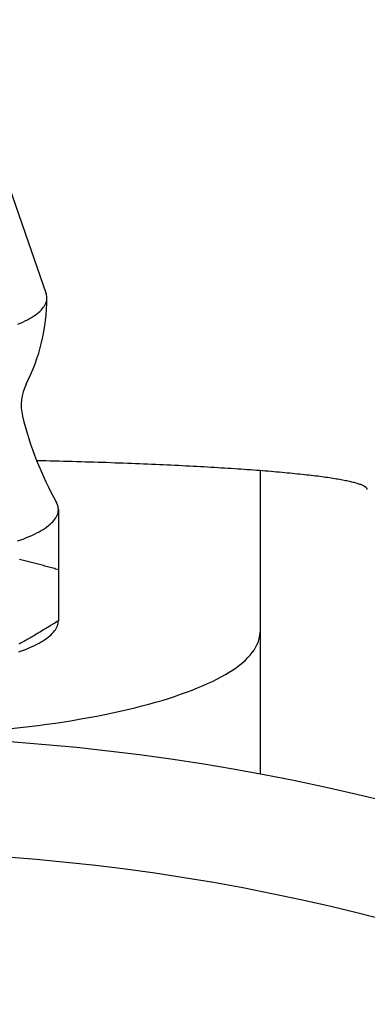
# Model space of a CAD drawing. Extents: x -67 to 156, y -68 to 157.
# Tile 6 of 9: x 3 to 9, y 33 to 50. Entities that reach past the tile are written whole.
import ezdxf

# ---------------------------------------------------------------- set-up
doc = ezdxf.new("R2010")
doc.units = 0
doc.header["$LTSCALE"] = 14
doc.layers.get('0').update_dxf_attribs({"linetype": 'CONTINUOUS'})

msp = doc.modelspace()

# ---------------------------------------------------------------- linework, layer by layer
for p, q in [((2.39, 48.275), (3.287, 45.688)), ((7, 42.616), (7, 37.35)), ((3.5, 40.895), (3.5, 40.01))]:
    msp.add_line(p, q)
msp.add_lwpolyline([(3.5, 41.941), (3.5, 41.92), (3.5, 41.896), (3.5, 41.871), (3.5, 41.843), (3.5, 41.815), (3.5, 41.784), (3.5, 41.751), (3.5, 41.717), (3.5, 41.681), (3.5, 41.643), (3.5, 41.603), (3.5, 41.561), (3.5, 41.517), (3.5, 41.472), (3.5, 41.424), (3.5, 41.374), (3.5, 41.322), (3.5, 41.268), (3.5, 41.212), (3.5, 41.153), (3.5, 41.093), (3.5, 41.029), (3.5, 40.964), (3.5, 40.895)])
for points in [[(2.798, 45.159, 0), (2.842, 45.178, 0), (2.885, 45.197, 0), (2.925, 45.217, 0), (2.964, 45.236, 0), (3, 45.256, 0), (3.035, 45.277, 0), (3.068, 45.297, 0), (3.098, 45.318, 0), (3.127, 45.339, 0), (3.153, 45.36, 0), (3.177, 45.381, 0), (3.199, 45.403, 0), (3.219, 45.424, 0), (3.237, 45.446, 0), (3.252, 45.468, 0), (3.266, 45.489, 0), (3.277, 45.511, 0), (3.286, 45.533, 0), (3.293, 45.556, 0), (3.297, 45.578, 0), (3.3, 45.6, 0), (3.3, 45.622, 0), (3.298, 45.644, 0), (3.293, 45.666, 0), (3.287, 45.688, 0)], [(8.862, 42.287, 0), (8.862, 42.292, 0), (8.86, 42.297, 0), (8.858, 42.302, 0), (8.856, 42.307, 0), (8.852, 42.312, 0), (8.848, 42.318, 0), (8.843, 42.323, 0), (8.837, 42.328, 0), (8.83, 42.333, 0), (8.822, 42.338, 0), (8.814, 42.343, 0), (8.805, 42.348, 0), (8.795, 42.353, 0), (8.784, 42.358, 0), (8.773, 42.363, 0), (8.761, 42.368, 0), (8.748, 42.373, 0), (8.734, 42.378, 0), (8.719, 42.383, 0), (8.704, 42.388, 0), (8.688, 42.393, 0), (8.671, 42.398, 0), (8.653, 42.403, 0), (8.635, 42.408, 0), (8.615, 42.413, 0), (8.595, 42.418, 0), (8.575, 42.422, 0), (8.553, 42.427, 0), (8.531, 42.432, 0), (8.508, 42.437, 0), (8.484, 42.442, 0), (8.459, 42.447, 0), (8.434, 42.452, 0), (8.408, 42.457, 0), (8.381, 42.461, 0), (8.353, 42.466, 0), (8.325, 42.471, 0), (8.296, 42.476, 0), (8.266, 42.48, 0), (8.235, 42.485, 0), (8.204, 42.49, 0), (8.172, 42.495, 0), (8.139, 42.499, 0), (8.106, 42.504, 0), (8.071, 42.508, 0), (8.037, 42.513, 0), (8.001, 42.518, 0), (7.964, 42.522, 0), (7.927, 42.527, 0), (7.89, 42.531, 0), (7.851, 42.536, 0), (7.812, 42.54, 0), (7.772, 42.545, 0), (7.731, 42.549, 0), (7.69, 42.553, 0), (7.648, 42.558, 0), (7.605, 42.562, 0), (7.562, 42.567, 0), (7.518, 42.571, 0), (7.473, 42.575, 0), (7.428, 42.58, 0), (7.382, 42.584, 0), (7.335, 42.588, 0), (7.288, 42.592, 0), (7.24, 42.596, 0), (7.191, 42.6, 0), (7.142, 42.605, 0), (7.092, 42.609, 0), (7.041, 42.613, 0), (6.99, 42.617, 0), (6.938, 42.621, 0), (6.886, 42.624, 0), (6.833, 42.629, 0), (6.779, 42.632, 0), (6.725, 42.636, 0), (6.67, 42.64, 0), (6.614, 42.644, 0), (6.558, 42.648, 0), (6.501, 42.651, 0), (6.444, 42.655, 0), (6.386, 42.659, 0), (6.328, 42.662, 0), (6.269, 42.666, 0), (6.21, 42.669, 0), (6.149, 42.673, 0), (6.089, 42.677, 0), (6.028, 42.68, 0), (5.966, 42.684, 0), (5.904, 42.687, 0), (5.841, 42.69, 0), (5.778, 42.694, 0), (5.714, 42.697, 0), (5.65, 42.7, 0), (5.585, 42.703, 0), (5.519, 42.706, 0), (5.454, 42.71, 0), (5.387, 42.713, 0), (5.321, 42.716, 0), (5.253, 42.719, 0), (5.186, 42.722, 0), (5.117, 42.725, 0), (5.049, 42.728, 0), (4.98, 42.73, 0), (4.91, 42.733, 0), (4.84, 42.736, 0), (4.77, 42.739, 0), (4.699, 42.742, 0), (4.627, 42.744, 0), (4.556, 42.747, 0), (4.484, 42.749, 0), (4.411, 42.752, 0), (4.338, 42.755, 0), (4.265, 42.757, 0), (4.191, 42.759, 0), (4.117, 42.762, 0), (4.043, 42.764, 0), (3.968, 42.766, 0), (3.893, 42.769, 0), (3.818, 42.771, 0), (3.742, 42.773, 0), (3.666, 42.775, 0), (3.589, 42.777, 0), (3.512, 42.779, 0), (3.435, 42.781, 0), (3.358, 42.783, 0), (3.28, 42.785, 0), (3.202, 42.787, 0), (3.124, 42.789, 0)], [(2.793, 41.396, 0), (2.847, 41.414, 0), (2.898, 41.434, 0), (2.948, 41.453, 0), (2.995, 41.473, 0), (3.041, 41.493, 0), (3.084, 41.513, 0), (3.126, 41.534, 0), (3.165, 41.555, 0), (3.203, 41.576, 0), (3.238, 41.597, 0), (3.271, 41.619, 0), (3.302, 41.641, 0), (3.331, 41.663, 0), (3.357, 41.685, 0), (3.382, 41.708, 0), (3.404, 41.73, 0), (3.423, 41.753, 0), (3.441, 41.776, 0), (3.456, 41.799, 0), (3.469, 41.822, 0), (3.48, 41.845, 0), (3.489, 41.868, 0), (3.495, 41.892, 0), (3.498, 41.915, 0), (3.5, 41.938, 0), (3.499, 41.961, 0), (3.496, 41.985, 0), (3.491, 42.008, 0), (3.483, 42.031, 0), (3.473, 42.054, 0), (3.46, 42.077, 0)], [(3.5, 41.941, 0), (3.5, 41.943, 0), (3.5, 41.944, 0), (3.5, 41.945, 0), (3.5, 41.946, 0), (3.5, 41.947, 0), (3.5, 41.948, 0), (3.5, 41.949, 0), (3.5, 41.95, 0), (3.5, 41.951, 0), (3.5, 41.952, 0), (3.5, 41.953, 0), (3.5, 41.954, 0), (3.5, 41.955, 0), (3.5, 41.956, 0), (3.499, 41.958, 0), (3.499, 41.959, 0), (3.499, 41.96, 0), (3.499, 41.961, 0), (3.499, 41.962, 0), (3.499, 41.963, 0), (3.499, 41.964, 0), (3.499, 41.965, 0), (3.499, 41.966, 0), (3.499, 41.967, 0), (3.498, 41.968, 0), (3.498, 41.969, 0), (3.498, 41.97, 0), (3.498, 41.971, 0), (3.498, 41.972, 0), (3.498, 41.973, 0), (3.498, 41.974, 0), (3.498, 41.976, 0), (3.497, 41.977, 0), (3.497, 41.978, 0), (3.497, 41.979, 0), (3.497, 41.98, 0), (3.497, 41.981, 0), (3.497, 41.982, 0), (3.496, 41.983, 0), (3.496, 41.984, 0), (3.496, 41.985, 0), (3.496, 41.986, 0), (3.496, 41.987, 0), (3.495, 41.988, 0), (3.495, 41.989, 0), (3.495, 41.99, 0), (3.495, 41.992, 0), (3.494, 41.993, 0), (3.494, 41.994, 0), (3.494, 41.995, 0), (3.494, 41.996, 0), (3.493, 41.997, 0), (3.493, 41.998, 0), (3.493, 41.999, 0), (3.493, 42, 0), (3.492, 42.001, 0), (3.492, 42.002, 0), (3.492, 42.003, 0), (3.492, 42.004, 0), (3.491, 42.005, 0), (3.491, 42.006, 0), (3.491, 42.008, 0), (3.49, 42.008, 0), (3.49, 42.01, 0), (3.49, 42.011, 0), (3.489, 42.012, 0), (3.489, 42.013, 0), (3.489, 42.014, 0), (3.488, 42.015, 0), (3.488, 42.016, 0), (3.488, 42.017, 0), (3.487, 42.018, 0), (3.487, 42.019, 0), (3.487, 42.02, 0), (3.486, 42.021, 0), (3.486, 42.022, 0), (3.486, 42.023, 0), (3.485, 42.025, 0), (3.485, 42.026, 0), (3.485, 42.027, 0), (3.484, 42.028, 0), (3.484, 42.029, 0), (3.483, 42.03, 0), (3.483, 42.031, 0), (3.483, 42.032, 0), (3.482, 42.033, 0), (3.482, 42.034, 0), (3.481, 42.035, 0), (3.481, 42.036, 0), (3.48, 42.037, 0), (3.48, 42.038, 0), (3.48, 42.039, 0), (3.479, 42.04, 0), (3.479, 42.041, 0), (3.478, 42.042, 0), (3.478, 42.044, 0), (3.477, 42.045, 0), (3.477, 42.046, 0), (3.476, 42.047, 0), (3.476, 42.048, 0), (3.475, 42.049, 0), (3.475, 42.05, 0), (3.474, 42.051, 0), (3.474, 42.052, 0), (3.473, 42.053, 0), (3.473, 42.054, 0), (3.472, 42.055, 0), (3.472, 42.056, 0), (3.471, 42.057, 0), (3.471, 42.058, 0), (3.47, 42.059, 0), (3.47, 42.06, 0), (3.469, 42.062, 0), (3.469, 42.063, 0), (3.468, 42.064, 0), (3.467, 42.065, 0), (3.467, 42.066, 0), (3.466, 42.067, 0), (3.466, 42.068, 0), (3.465, 42.069, 0), (3.465, 42.07, 0), (3.464, 42.071, 0), (3.463, 42.072, 0), (3.463, 42.073, 0), (3.462, 42.074, 0), (3.462, 42.075, 0), (3.461, 42.076, 0), (3.46, 42.077, 0)], [(3.5, 40.895, 0), (3.477, 40.902, 0), (3.453, 40.908, 0), (3.43, 40.915, 0), (3.407, 40.922, 0), (3.383, 40.928, 0), (3.36, 40.934, 0), (3.337, 40.941, 0), (3.313, 40.947, 0), (3.29, 40.954, 0), (3.266, 40.96, 0), (3.243, 40.967, 0), (3.22, 40.973, 0), (3.196, 40.979, 0), (3.173, 40.985, 0), (3.15, 40.992, 0), (3.127, 40.998, 0), (3.103, 41.004, 0), (3.08, 41.01, 0), (3.057, 41.016, 0), (3.033, 41.022, 0), (3.01, 41.028, 0), (2.987, 41.033, 0), (2.964, 41.039, 0), (2.94, 41.045, 0), (2.917, 41.05, 0), (2.894, 41.056, 0), (2.871, 41.061, 0), (2.847, 41.066, 0), (2.824, 41.072, 0)], [(2.811, 39.47, 0), (2.862, 39.488, 0), (2.91, 39.506, 0), (2.957, 39.525, 0), (3.002, 39.544, 0), (3.045, 39.563, 0), (3.087, 39.583, 0), (3.126, 39.602, 0), (3.164, 39.622, 0), (3.2, 39.643, 0), (3.234, 39.663, 0), (3.266, 39.684, 0), (3.295, 39.705, 0), (3.323, 39.725, 0), (3.349, 39.747, 0), (3.373, 39.768, 0), (3.395, 39.789, 0), (3.415, 39.811, 0), (3.433, 39.833, 0), (3.448, 39.855, 0), (3.462, 39.877, 0), (3.474, 39.899, 0), (3.483, 39.921, 0), (3.491, 39.943, 0), (3.496, 39.965, 0), (3.499, 39.987, 0), (3.5, 40.01, 0)], [(3.5, 40.01, 0), (3.479, 39.997, 0), (3.459, 39.984, 0), (3.438, 39.971, 0), (3.417, 39.958, 0), (3.396, 39.946, 0), (3.376, 39.933, 0), (3.355, 39.92, 0), (3.334, 39.907, 0), (3.314, 39.894, 0), (3.293, 39.882, 0), (3.272, 39.869, 0), (3.251, 39.856, 0), (3.231, 39.844, 0), (3.21, 39.831, 0), (3.189, 39.819, 0), (3.169, 39.806, 0), (3.148, 39.794, 0), (3.127, 39.781, 0), (3.106, 39.769, 0), (3.085, 39.757, 0), (3.065, 39.744, 0), (3.044, 39.732, 0), (3.023, 39.72, 0), (3.002, 39.708, 0), (2.981, 39.696, 0), (2.961, 39.684, 0), (2.94, 39.672, 0), (2.919, 39.661, 0), (2.898, 39.649, 0), (2.877, 39.638, 0), (2.856, 39.626, 0), (2.835, 39.615, 0), (2.814, 39.603, 0)], [(2.679, 38.138, 0), (2.837, 38.155, 0), (2.993, 38.174, 0), (3.147, 38.193, 0), (3.3, 38.214, 0), (3.45, 38.235, 0), (3.599, 38.258, 0), (3.745, 38.281, 0), (3.889, 38.305, 0), (4.031, 38.331, 0), (4.17, 38.356, 0), (4.307, 38.383, 0), (4.441, 38.411, 0), (4.572, 38.44, 0), (4.701, 38.469, 0), (4.827, 38.5, 0), (4.95, 38.531, 0), (5.07, 38.562, 0), (5.187, 38.595, 0), (5.3, 38.628, 0), (5.411, 38.662, 0), (5.518, 38.697, 0), (5.622, 38.733, 0), (5.723, 38.769, 0), (5.82, 38.805, 0), (5.914, 38.843, 0), (6.004, 38.88, 0), (6.091, 38.919, 0), (6.173, 38.958, 0), (6.253, 38.997, 0), (6.328, 39.037, 0), (6.399, 39.078, 0), (6.467, 39.118, 0), (6.531, 39.16, 0), (6.591, 39.201, 0), (6.647, 39.243, 0), (6.699, 39.286, 0), (6.746, 39.328, 0), (6.79, 39.371, 0), (6.83, 39.415, 0), (6.865, 39.458, 0), (6.897, 39.502, 0), (6.924, 39.546, 0), (6.947, 39.59, 0), (6.966, 39.634, 0), (6.981, 39.678, 0), (6.992, 39.723, 0), (6.998, 39.767, 0), (7, 39.812, 0)]]:
    msp.add_polyline3d(points)
msp.add_circle((0, 0), 62.5)
for centre, radius, start, end in [((0, 45.612), 3.3, 333.0351, 360), ((3.654, 43.753), 0.8, 153.0351, 193.8019), ((8.704, 44.993), 6, 193.8019, 209.2199), ((0, 0), 38, 63.4085, 116.5915), ((0, 0), 36, 37.6177, 142.3823)]:
    msp.add_arc(centre, radius, start, end)

doc.saveas('drawing.dxf')
